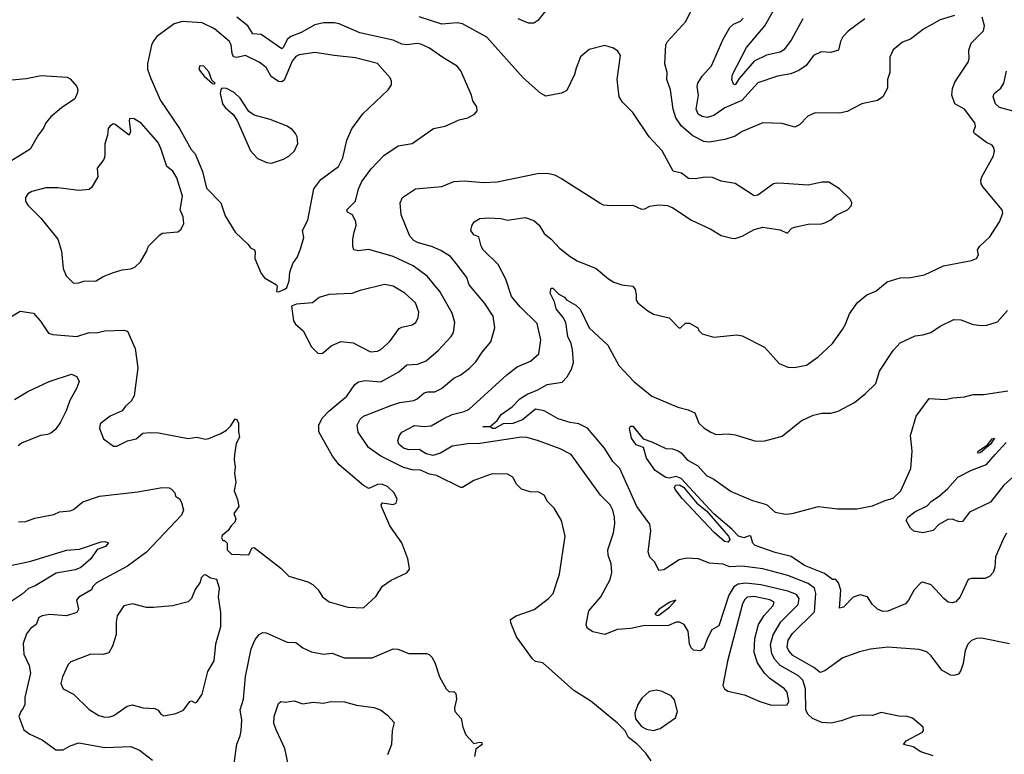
# Model space of a CAD drawing. Extents: x 1246169 to 1426871, y 660025 to 763458.
# Tile 154 of 256: x 1310415 to 1316085, y 683428 to 687660. Entities that reach past the tile are written whole.
import ezdxf

# ---------------------------------------------------------------- set-up
doc = ezdxf.new("R2010")
doc.units = 0

msp = doc.modelspace()

# ---------------------------------------------------------------- linework, layer by layer
at = {"layer": '0CON20XD'}
for points in [[(1314924.5, 687665), (1314857.6, 687542.4), (1314815, 687487.1), (1314795, 687473.3), (1314715, 687455.8), (1314645, 687420.5), (1314558.5, 687321.5), (1314535, 687284.5), (1314525, 687288), (1314515.4, 687315), (1314519.3, 687345), (1314599.7, 687500.3), (1314705.3, 687625), (1314795, 687782.9)], [(1313445, 687713.8), (1313398, 687655), (1313375, 687640.6), (1313345, 687640.8), (1313285.6, 687665.6)], [(1315797.5, 687685), (1315715, 687658.8), (1315620, 687605), (1315545, 687548.1), (1315499.1, 687530.9), (1315444.3, 687485.7), (1315425.7, 687445), (1315425.8, 687355.8), (1315412.2, 687315), (1315412.9, 687265), (1315385, 687216.2), (1315355, 687194), (1315265, 687175.7), (1315179.3, 687130.7), (1315135, 687120.6), (1314995, 687122.5), (1314953.8, 687105), (1314905, 687053.8), (1314879.5, 687040.5), (1314805, 687062.9), (1314695, 687065.8), (1314575, 687015.8), (1314535, 686988.6), (1314475, 686970), (1314385, 686954.6), (1314355, 686958.7), (1314291.3, 686991.3), (1314226, 687046), (1314192.5, 687095), (1314177.3, 687145), (1314163.3, 687255), (1314141.9, 687315), (1314144.4, 687355), (1314130.6, 687405), (1314136, 687515), (1314146.2, 687535), (1314250.7, 687649.3), (1314288, 687725)], [(1311905, 686092), (1311942.7, 686107.3), (1311952.7, 686117.3), (1311967.5, 686155), (1311971.2, 686205), (1311988, 686255), (1312015.6, 686294.4), (1312034.2, 686345), (1312051.4, 686405), (1312044, 686445), (1312074.2, 686505), (1312108.1, 686685), (1312149.8, 686740.2), (1312250, 686815), (1312275, 686863.8), (1312298.8, 686965), (1312328.4, 687031.6), (1312391.8, 687118.2), (1312536.2, 687255), (1312556.2, 687285), (1312556.7, 687305), (1312548.8, 687325), (1312475, 687408), (1312348.9, 687441.1), (1312225, 687452.9), (1312115, 687471.5), (1312025, 687457.7), (1312005, 687447.5), (1311985, 687421.5), (1311938.1, 687311.9), (1311925, 687302.9), (1311905, 687303.4), (1311862.4, 687332.4), (1311833.9, 687385), (1311795, 687415.4), (1311715, 687454.6), (1311665, 687442.7), (1311646.4, 687446.4), (1311637.8, 687465), (1311632.9, 687515), (1311623.8, 687533.8), (1311536.7, 687606.7), (1311465, 687641.1), (1311351.2, 687648.8), (1311304.2, 687635.8), (1311205, 687562.5), (1311185, 687538.8), (1311174.2, 687514.2), (1311150.5, 687405), (1311151.5, 687375), (1311169.7, 687320.3), (1311225.7, 687195), (1311335, 687033.3), (1311402.7, 686912.7), (1311425, 686886.7), (1311467.5, 686785), (1311490.3, 686690.3), (1311572.5, 686605), (1311599.1, 686529.1), (1311655, 686436.2), (1311730, 686365), (1311743.3, 686345), (1311766.7, 686335), (1311771.7, 686321.7), (1311770, 686285), (1311805, 686197.5), (1311825, 686173.3), (1311893, 686133), (1311897.5, 686125), (1311893.3, 686095), (1311905, 686092)], [(1312395, 684272.5), (1312465, 684337.1), (1312505, 684396), (1312555, 684431.2), (1312645, 684472.5), (1312658.8, 684495), (1312658.3, 684511.7), (1312649.2, 684555), (1312615.4, 684645.4), (1312545.7, 684745), (1312498, 684855), (1312496.7, 684865), (1312505, 684877.5), (1312565, 684867.5), (1312583.8, 684875), (1312587.9, 684897.9), (1312570.8, 684935), (1312535, 684968.1), (1312502.5, 684985), (1312475, 684982.9), (1312425, 684958.8), (1312395.8, 684975.8), (1312254.2, 685095), (1312215.8, 685145.8), (1312138.1, 685285), (1312137.5, 685325), (1312157.1, 685365), (1312195, 685405.6), (1312298.3, 685491.7), (1312345, 685558.8), (1312366.4, 685573.6), (1312405, 685581.8), (1312495, 685574.6), (1312598.8, 685631.2), (1312645, 685672.1), (1312705, 685675.4), (1312755, 685695.6), (1312825.6, 685755), (1312900.6, 685835), (1312912.8, 685857.2), (1312920, 685915), (1312905, 685970), (1312833.8, 686095), (1312762.4, 686182.4), (1312681.8, 686241.8), (1312566, 686295), (1312425.4, 686335.4), (1312365, 686328.9), (1312340, 686335), (1312332.9, 686352.9), (1312332.9, 686395), (1312341.9, 686435), (1312352.9, 686475), (1312350.8, 686495), (1312331.9, 686535), (1312301.9, 686551.9), (1312298.5, 686565), (1312348.5, 686615), (1312365.4, 686685), (1312385, 686728.6), (1312439.1, 686800.9), (1312511.5, 686878.5), (1312595, 686934.2), (1312675, 686945.8), (1312797.6, 687032.4), (1312865, 687045.7), (1312945, 687082.5), (1312995.8, 687094.2), (1313034.1, 687115.9), (1313048.8, 687135), (1313047.7, 687157.7), (1313025, 687192.5), (1313017.5, 687225), (1312954.6, 687364.6), (1312935, 687392.9), (1312851.7, 687441.7), (1312775, 687496.9), (1312725, 687519.6), (1312703.1, 687523.1), (1312645, 687515.4), (1312615, 687519.6), (1312565, 687541.8), (1312374.4, 687584.4), (1312255, 687635.4), (1312225, 687641.1), (1312165, 687642.3), (1312115, 687630.8), (1312035, 687586.4), (1311976.6, 687563.4), (1311955, 687545.4), (1311935, 687501.1), (1311925, 687491.9), (1311805, 687574.6), (1311758.3, 687578.3), (1311728.2, 687625), (1311665.3, 687675)], [(1314050.7, 683390.7), (1314020, 683435), (1313968.3, 683488.3), (1313921.2, 683525), (1313902.3, 683562.3), (1313857, 683607), (1313704.3, 683734.3), (1313605.5, 683795.5), (1313426.7, 683955), (1313385, 683963.3), (1313368.3, 683978.3), (1313276.2, 684105), (1313242.5, 684185), (1313241.2, 684205), (1313273.4, 684226.6), (1313377.4, 684262.6), (1313460, 684325), (1313487.1, 684355), (1313523.1, 684465), (1313555.5, 684685), (1313535.4, 684775.4), (1313492.5, 684845), (1313454, 684885), (1313435, 684920.8), (1313405, 684937.5), (1313355, 684940), (1313305, 684956), (1313276.2, 684985), (1313254.2, 685025), (1313225, 685042.5), (1313135, 685044.4), (1313030, 685005), (1312965.5, 684964.5), (1312955, 684964.3), (1312815, 685033.5), (1312775, 685040.9), (1312723.9, 685063.9), (1312676.2, 685066.2), (1312625, 685080.6), (1312494.6, 685144.6), (1312424.5, 685195), (1312365, 685283.8), (1312358.9, 685325), (1312375, 685359.2), (1312395, 685375.5), (1312552.7, 685437.3), (1312605, 685455.3), (1312685, 685466.1), (1312704.7, 685475.3), (1312745, 685509.4), (1312765, 685515.5), (1312805, 685515.6), (1312844.6, 685535.4), (1312915.5, 685594.5), (1312955, 685614.3), (1313005, 685652.9), (1313040.9, 685689.1), (1313077.8, 685745), (1313128.1, 685805), (1313150.6, 685885), (1313141.7, 685951.7), (1313093.1, 686025), (1313003.3, 686133.3), (1312989.2, 686175), (1312928, 686255), (1312895, 686295.6), (1312840.5, 686330.5), (1312792.4, 686352.4), (1312705, 686376.5), (1312685, 686388.1), (1312662.4, 686412.4), (1312611.4, 686535), (1312606.7, 686605), (1312620, 686635), (1312695, 686685.6), (1312845, 686699.4), (1312915, 686727.1), (1312975, 686731.1), (1313085, 686721.9), (1313165, 686726), (1313396.8, 686773.2), (1313455, 686775.7), (1313495, 686767.1), (1313535.5, 686745.5), (1313761.2, 686601.2), (1313775, 686594), (1313825, 686589.4), (1313945, 686591.2), (1313995, 686568.8), (1314015, 686570), (1314044.3, 686585.7), (1314093.6, 686593.6), (1314145, 686590), (1314176.1, 686576.1), (1314284.3, 686504.3), (1314395, 686453.3), (1314455, 686416.7), (1314515, 686401.2), (1314535, 686400), (1314575, 686412), (1314645, 686452), (1314695, 686463.8), (1314795, 686450), (1314835, 686430), (1314861.7, 686458.3), (1314883.6, 686466.4), (1314955, 686482.5), (1315033, 686483), (1315050.7, 686489.3), (1315085, 686506.7), (1315115.9, 686534.1), (1315182.5, 686565), (1315205, 686590), (1315207.5, 686605), (1315196.4, 686626.4), (1315136.7, 686685), (1315075, 686723.3), (1315036.4, 686723.6), (1314955, 686706), (1314815, 686716), (1314775, 686718.8), (1314755, 686713.8), (1314665, 686648.8), (1314645, 686646.2), (1314535.7, 686715.7), (1314455, 686729.2), (1314405, 686750.8), (1314363, 686753), (1314305, 686742.5), (1314265.8, 686745.8), (1314225.6, 686775.6), (1314178.1, 686788.1), (1314113.8, 686903.8), (1314039.4, 686985), (1313945, 687126), (1313885.8, 687185.8), (1313868, 687215), (1313855.7, 687315), (1313873.9, 687453.9), (1313859.5, 687479.5), (1313835, 687496.7), (1313785, 687511.2), (1313695, 687488), (1313643.8, 687446.2), (1313619.8, 687380.2), (1313609.4, 687345), (1313565, 687252), (1313535, 687236), (1313445, 687219.2), (1313415, 687236), (1313315, 687324.3), (1313105, 687560), (1312965, 687637.1), (1312935, 687641.4), (1312845, 687633.5), (1312715, 687676.5)], [(1315675, 683420), (1315605, 683442.5), (1315560.5, 683470.5), (1315503.6, 683483.6), (1315518.8, 683505), (1315613.8, 683555), (1315620, 683565), (1315616.7, 683585), (1315555.9, 683635.9), (1315525, 683646.2), (1315477, 683647), (1315375, 683669.2), (1315325, 683651.2), (1315265.9, 683654.1), (1315215.9, 683645.9), (1315145, 683620.6), (1315087.3, 683607.3), (1315035, 683611.1), (1314981.2, 683635), (1314955, 683658.1), (1314942.8, 683682.8), (1314940, 683805), (1314925, 683854.5), (1314899.2, 683879.2), (1314795, 683940), (1314763.5, 683973.5), (1314746.7, 684006.7), (1314738.8, 684061.2), (1314753.8, 684116.2), (1314798.6, 684191.4), (1314898.6, 684291.4), (1314903.7, 684325), (1314888.7, 684348.7), (1314837.6, 684367.6), (1314683.8, 684403.8), (1314596.2, 684413.8), (1314551.8, 684408.2), (1314527.4, 684392.6), (1314499.2, 684345), (1314441.1, 684168.9), (1314401.2, 684145), (1314375, 684097.1), (1314355, 684038.9), (1314335, 684023.6), (1314295, 684028.6), (1314281.2, 684041.2), (1314272, 684065), (1314265, 684136.7), (1314241.2, 684175), (1314215, 684189.2), (1314195, 684190), (1314150.6, 684169.4), (1314005, 684167.9), (1313935, 684152.7), (1313855, 684146.2), (1313785, 684118.8), (1313715, 684134), (1313683.3, 684155), (1313676.7, 684175), (1313692.9, 684255), (1313762, 684335), (1313815.6, 684435), (1313825.6, 684475), (1313820.6, 684525), (1313804.4, 684575), (1313801.9, 684605), (1313834.2, 684704.2), (1313841.9, 684755), (1313840.5, 684795), (1313830.5, 684835), (1313815, 684864.2), (1313760.2, 684920.2), (1313590, 685155), (1313526.9, 685186.9), (1313396.4, 685236.4), (1313335, 685253.1), (1313305, 685254.6), (1313065, 685218.5), (1312995, 685216.5), (1312905, 685203.5), (1312838.1, 685161.9), (1312795, 685150.2), (1312755, 685158.9), (1312715, 685184.5), (1312655, 685182), (1312625, 685191.3), (1312597.8, 685215), (1312592.9, 685235), (1312601.4, 685265), (1312615.5, 685284.5), (1312688.5, 685321.5), (1312745, 685316.5), (1312785, 685320.9), (1312857.4, 685362.6), (1312905, 685384.6), (1312975, 685402.5), (1313003.8, 685416.2), (1313220.6, 685615), (1313280.6, 685659.4), (1313357, 685693), (1313404.4, 685735), (1313416.2, 685815), (1313395, 685910), (1313296.2, 686005), (1313247.9, 686065), (1313214.5, 686165), (1313170.4, 686250.4), (1313084.4, 686335), (1313072.5, 686355), (1313059.3, 686409.3), (1313030.7, 686420.7), (1313012.5, 686445), (1313018.3, 686471.7), (1313032.5, 686495), (1313065, 686513.8), (1313115, 686519.4), (1313185, 686514.2), (1313225, 686504.4), (1313325, 686520.8), (1313375, 686504), (1313405.5, 686475.5), (1313435, 686428), (1313476, 686395), (1313523.6, 686343.6), (1313584, 686295), (1313625, 686271.4), (1313735, 686226.9), (1313805, 686166.2), (1313837, 686147), (1313881.7, 686131.7), (1313945.7, 686125.7), (1313959.2, 686105), (1313965.7, 686075), (1313964.2, 686045), (1313975, 686028.8), (1314032.4, 685982.4), (1314065, 685964.2), (1314155, 685943.3), (1314210, 685885), (1314220, 685885), (1314248.3, 685911.7), (1314271.7, 685911.7), (1314320, 685885), (1314325, 685870), (1314345, 685850), (1314411.7, 685831.7), (1314545, 685844.3), (1314575, 685838.6), (1314703.6, 685773.6), (1314756.7, 685716.7), (1314789.3, 685679.3), (1314838.3, 685658.3), (1314875, 685656.2), (1314945, 685670), (1315012.3, 685717.7), (1315095.6, 685794.4), (1315154, 685875), (1315171.2, 685905), (1315192.5, 685965), (1315239.4, 686030.6), (1315294, 686075), (1315345, 686095.8), (1315410.2, 686149.8), (1315485, 686172.9), (1315545, 686175.6), (1315625, 686190.9), (1315735, 686241.5), (1315895, 686272.8), (1315924.4, 686285), (1315936.2, 686306.2), (1315930, 686335), (1315943.8, 686355), (1316001.7, 686408.3), (1316058, 686495), (1316076.7, 686545), (1316072.5, 686565), (1315962.5, 686695), (1315952.5, 686715), (1315950, 686735), (1315956, 686755), (1316022.5, 686875), (1316028, 686905), (1316023.3, 686925), (1316015, 686936.7), (1315982.7, 686952.7), (1315912.5, 687005), (1315907.1, 687015), (1315918.6, 687045), (1315914.2, 687065), (1315855.6, 687145), (1315800.6, 687175), (1315781.8, 687225), (1315786.2, 687263.8), (1315799.4, 687300.6), (1315877.1, 687415), (1315882.9, 687435), (1315881.4, 687485), (1315894.5, 687525.5), (1315965, 687596.7), (1315971.1, 687625), (1315958, 687675)], [(1315280.8, 687665), (1315185, 687594), (1315155, 687561.2), (1315142, 687535), (1315130, 687485), (1315085, 687471.4), (1315030, 687475), (1314986.1, 687453.9), (1314944.7, 687395.3), (1314902.1, 687367.9), (1314855, 687347.7), (1314778.8, 687335), (1314665, 687295.5), (1314572.9, 687195), (1314475, 687151.8), (1314412.1, 687107.9), (1314373.4, 687096.6), (1314345, 687101.5), (1314322.9, 687115), (1314310, 687145), (1314323.9, 687225), (1314316.7, 687275), (1314320.4, 687295), (1314345, 687334.4), (1314398.9, 687395), (1314465, 687548), (1314504.1, 687615.9), (1314525, 687634.4), (1314565, 687651.1), (1314581.7, 687668.3)], [(1311535, 687290), (1311540, 687295), (1311521.7, 687311.7), (1311505, 687360), (1311475, 687392.5), (1311452.5, 687395), (1311446.7, 687375), (1311455, 687362.5), (1311477.5, 687335), (1311525, 687292.5), (1311535, 687290)], [(1316200, 687115), (1316057.5, 687155), (1316034.5, 687175), (1316020.6, 687215), (1316026.2, 687235), (1316065, 687266), (1316081.5, 687295), (1316096.7, 687363.3)], [(1310205, 687299.1), (1310452.1, 687322.1), (1310537.9, 687337.9), (1310688.3, 687328.3), (1310705, 687320), (1310744.2, 687274.2), (1310749.2, 687255), (1310745.7, 687234.3), (1310732.5, 687205), (1310655, 687151.5), (1310595, 687100), (1310565.7, 687065), (1310552.9, 687035), (1310521.9, 686995), (1310476, 686915), (1310365, 686845.7)], [(1311865, 686834), (1311935, 686855.8), (1311965, 686874.2), (1311997.5, 686905), (1312015.9, 686945.9), (1312012.5, 686985), (1312004, 687005), (1311986.2, 687025), (1311955, 687045.7), (1311857.5, 687085), (1311765, 687110), (1311735, 687131.2), (1311685, 687207.5), (1311650.3, 687240.3), (1311605, 687263.8), (1311580, 687265), (1311573, 687257), (1311570, 687235), (1311583.8, 687175), (1311598, 687155), (1311644.4, 687114.4), (1311668.3, 687078.3), (1311744.3, 686904.3), (1311785, 686860), (1311837.7, 686837.7), (1311865, 686834)], [(1310725, 686141.4), (1310755, 686143.8), (1310785, 686153.8), (1310855, 686156), (1310895, 686180), (1310955, 686203.3), (1311005, 686218), (1311055.7, 686224.3), (1311077.5, 686235), (1311111.2, 686265), (1311145.9, 686324.1), (1311156.2, 686355), (1311220.5, 686419.5), (1311235, 686430), (1311325, 686437.5), (1311345, 686452.5), (1311360, 686485), (1311356.2, 686525), (1311339.2, 686565), (1311352.5, 686642.5), (1311319.1, 686749.1), (1311297.1, 686787.1), (1311263.3, 686815), (1311228.7, 686918.7), (1311211.7, 686951.7), (1311115, 687064.2), (1311075, 687088.6), (1311048.3, 687091.7), (1311044.5, 687075.5), (1311052.2, 687015), (1311045, 686994), (1310965, 687056), (1310955, 687060), (1310935, 687046.7), (1310923.6, 687033.6), (1310920, 686995), (1310906, 686945), (1310906.2, 686875), (1310898.8, 686855), (1310862, 686805), (1310865.7, 686754.3), (1310830, 686695), (1310815, 686681.2), (1310755, 686675.7), (1310635, 686690.6), (1310565, 686690.6), (1310485, 686670.8), (1310462.8, 686657.2), (1310448.9, 686635), (1310448.6, 686615), (1310461.7, 686591.7), (1310537.1, 686517.1), (1310634, 686395), (1310655.9, 686325.9), (1310665.8, 686225.8), (1310682, 686185), (1310725, 686141.4)], [(1312155, 685736), (1312165, 685742), (1312209.3, 685780.7), (1312265, 685805.6), (1312335, 685798.6), (1312435, 685745.7), (1312475, 685750), (1312495, 685760), (1312545, 685804.3), (1312599.7, 685880.3), (1312615, 685889.2), (1312675, 685902.5), (1312696, 685915), (1312710, 685945), (1312713.1, 685975), (1312695, 686028), (1312633.8, 686085), (1312565, 686124.4), (1312515, 686134.4), (1312375, 686100), (1312327.4, 686082.6), (1312195, 686077.1), (1312140.3, 686059.7), (1312101.7, 686028.3), (1312009.3, 686020.7), (1311980.7, 686009.3), (1311992.5, 685925), (1312002.5, 685905), (1312048.3, 685868.3), (1312096, 685775), (1312131.7, 685738.3), (1312155, 685736)], [(1316115, 684063.8), (1315953.9, 684096.1), (1315925, 684096), (1315895, 684083.3), (1315875, 684062.5), (1315858.8, 684025), (1315848.3, 683951.7), (1315835, 683910), (1315820.7, 683889.3), (1315795, 683881.2), (1315775, 683883.8), (1315725, 683913.3), (1315663.8, 683995), (1315638.3, 684018.3), (1315595, 684031.2), (1315415, 684045.7), (1315315, 684034), (1315251.2, 684018.8), (1315155, 683984), (1315051.7, 683908.3), (1315025, 683898.6), (1314988.5, 683928.5), (1314867.6, 683997.6), (1314843.2, 684023.2), (1314834.2, 684045), (1314840.8, 684085), (1314865, 684124.6), (1314992.1, 684247.9), (1314998.9, 684355), (1314991.1, 684385), (1314955, 684412.8), (1314838.3, 684458.3), (1314695, 684495.7), (1314575, 684512.7), (1314505, 684508.1), (1314465, 684523.5), (1314385, 684530), (1314324.4, 684554.4), (1314255, 684558.6), (1314211.7, 684548.3), (1314125, 684490.8), (1314095, 684487.5), (1314072.5, 684535), (1314044.6, 684564.6), (1314033.5, 684595), (1314050, 684715), (1314044.4, 684754.4), (1313968.7, 684855), (1313870.4, 685075), (1313830, 685115), (1313782.2, 685192.2), (1313685, 685307.3), (1313635, 685331.5), (1313585, 685339.6), (1313515, 685361.1), (1313435, 685407.3), (1313385, 685415.8), (1313311.1, 685355), (1313255, 685334), (1313198.3, 685331.7), (1313152, 685305), (1313138, 685305), (1313125, 685314.4), (1313081.2, 685315), (1313125, 685316.2), (1313165, 685351.2), (1313188, 685385), (1313250.2, 685429.8), (1313295, 685476.5), (1313340.8, 685505), (1313394, 685525), (1313452.1, 685557.9), (1313539.1, 685570.9), (1313568, 685602), (1313592.6, 685647.4), (1313603.5, 685685), (1313598.5, 685758.5), (1313590, 685795), (1313571.4, 685835), (1313560, 685915), (1313545.2, 685945.2), (1313503.8, 685995), (1313495, 686033.8), (1313470.5, 686085), (1313475, 686112.5), (1313485, 686114.2), (1313519.2, 686079.2), (1313551.7, 686061.7), (1313563.3, 686046.7), (1313616.7, 686015), (1313641.7, 685991.7), (1313694.4, 685885), (1313802.5, 685785), (1313865, 685668), (1313951.2, 685575), (1314055, 685490.8), (1314205, 685427.5), (1314265, 685412), (1314303.3, 685395), (1314325, 685336), (1314355, 685308), (1314395, 685283.8), (1314425, 685270), (1314495, 685273.3), (1314535, 685268), (1314655, 685232.5), (1314705, 685233.8), (1314805, 685260), (1314915, 685350), (1314985, 685381.2), (1315033.6, 685393.6), (1315085, 685394), (1315127.8, 685405), (1315221.6, 685455), (1315284, 685505), (1315344.4, 685565), (1315365.7, 685635), (1315445.8, 685755), (1315485, 685798), (1315571.7, 685838.3), (1315616.4, 685843.6), (1315661.7, 685858.3), (1315716.2, 685895), (1315795, 685932.5), (1315835, 685930.8), (1315905, 685904.2), (1315955, 685897.5), (1315985, 685900), (1316045, 685918.8), (1316104.2, 685985)], [(1310365, 685948.8), (1310418.3, 685981.7), (1310495, 685968.8), (1310535, 685924), (1310580, 685855), (1310605, 685845.8), (1310745, 685834.4), (1310815, 685857.5), (1310855, 685855.7), (1310905, 685868.1), (1311015, 685870.8), (1311035, 685866.2), (1311080, 685765), (1311095.6, 685655), (1311075, 685492.5), (1311057.3, 685462.7), (1311025, 685433.8), (1311005, 685406), (1310936.7, 685375), (1310878.3, 685331.7), (1310874.4, 685304.4), (1310898, 685245), (1310955, 685202.5), (1310975, 685204), (1311035.6, 685234.4), (1311085, 685246), (1311125, 685277.5), (1311165, 685282), (1311215, 685280), (1311385, 685248), (1311435, 685254.2), (1311485, 685244.2), (1311505, 685248), (1311573.6, 685276.4), (1311605, 685296.2), (1311630.5, 685319.5), (1311655, 685360), (1311666.2, 685356.2), (1311675.6, 685335.6), (1311674.2, 685285), (1311680, 685255), (1311662, 685218), (1311651.1, 685155), (1311649.2, 685125), (1311656.2, 685085), (1311651.9, 685045), (1311660.6, 684995), (1311649.2, 684945), (1311668.8, 684895), (1311676.7, 684855), (1311647.5, 684815), (1311660, 684785), (1311653.3, 684765), (1311633.3, 684745), (1311615, 684717.5), (1311581.7, 684688.3), (1311577.5, 684675), (1311585, 684660), (1311595, 684660), (1311610, 684645), (1311610, 684605), (1311635, 684580), (1311735, 684577.5), (1311752.5, 684615), (1311765, 684618.8), (1311919.5, 684499.5), (1311965, 684453.8), (1312075, 684420.8), (1312105, 684404), (1312134, 684375), (1312158.8, 684335), (1312196.6, 684306.6), (1312305, 684275.6), (1312395, 684272.5)], [(1310385, 685471.4), (1310462.8, 685517.2), (1310585, 685575.4), (1310712.8, 685617.2), (1310744.5, 685604.5), (1310757.5, 685575), (1310742.2, 685535), (1310703.5, 685466.5), (1310682.6, 685407.4), (1310649.2, 685340.8), (1310620.8, 685299.2), (1310595, 685278), (1310575, 685269.4), (1310535, 685264.5), (1310425, 685219.5), (1310406.9, 685205)], [(1316097.9, 684702.1), (1316081.4, 684675), (1316034.4, 684565), (1316030, 684505), (1316020, 684475), (1316001.2, 684455), (1315975, 684441.4), (1315895, 684441.2), (1315877.5, 684435), (1315830.8, 684335), (1315805, 684306), (1315785, 684301.4), (1315762.5, 684305), (1315736.2, 684325), (1315663.3, 684405), (1315615, 684418.8), (1315603.3, 684415), (1315566.7, 684375), (1315534, 684315), (1315516, 684295), (1315415, 684253.2), (1315385, 684250.9), (1315355, 684264.4), (1315323.6, 684293.6), (1315296.2, 684335), (1315255, 684347.1), (1315215, 684334), (1315158.8, 684275), (1315135, 684270), (1315142.8, 684372.8), (1315130.5, 684415), (1315115, 684435.8), (1315095, 684435.8), (1315049.4, 684469.4), (1314935, 684516.2), (1314857.8, 684567.8), (1314765, 684589.7), (1314650.6, 684630.6), (1314636.4, 684645), (1314624.5, 684684.5), (1314615, 684687.5), (1314585.3, 684674.7), (1314554.4, 684685), (1314515.9, 684725.9), (1314412.7, 684812.7), (1314225, 685017.7), (1314195, 685029.1), (1314155, 685018.9), (1314135, 685022.1), (1314075, 685063.6), (1314025, 685133.8), (1314007.5, 685195), (1313965, 685210.6), (1313938.3, 685248.3), (1313926.4, 685305), (1313931.8, 685318.2), (1313945, 685318.2), (1314005.1, 685245.1), (1314055, 685228), (1314135, 685188.8), (1314175, 685188.6), (1314206.1, 685176.1), (1314225, 685163.8), (1314259.2, 685125), (1314320.2, 685090.2), (1314369.1, 685035), (1314412.7, 685012.7), (1314512.8, 684942.8), (1314635, 684889.2), (1314715, 684867.8), (1314765, 684823.6), (1314825, 684811.1), (1314863.8, 684815), (1315015, 684855.5), (1315125, 684841.2), (1315235, 684841.8), (1315325, 684858.9), (1315399.4, 684890.6), (1315445, 684902.7), (1315488.8, 684945), (1315546, 685075), (1315554.2, 685175), (1315543.8, 685265), (1315576.7, 685375), (1315652.3, 685477.7), (1315745, 685472.9), (1315788.8, 685481.2), (1315855, 685487.5), (1315905, 685501.2), (1315965, 685500.8), (1316105, 685521.2)], [(1316214.9, 685095.1), (1316081.3, 684978.7), (1316005, 684880.8), (1315885, 684822.5), (1315845, 684770), (1315825, 684766.7), (1315785, 684781.9), (1315759.4, 684780.6), (1315707.5, 684752.5), (1315675, 684717.5), (1315615, 684704), (1315563.6, 684713.6), (1315545, 684730), (1315520, 684775), (1315528.8, 684795), (1315568.8, 684825), (1315640, 684860), (1315664.2, 684885), (1315712.3, 684917.7), (1315760.6, 684959.4), (1315816.9, 685025), (1315895.7, 685065), (1315982.9, 685097.1), (1316033.1, 685155), (1316095, 685224.7)], [(1315932, 685162), (1315934.6, 685175), (1315988.8, 685211.2), (1316015, 685245.4), (1316028.5, 685248.5), (1316005, 685214.5), (1315945, 685164), (1315932, 685162)], [(1314495, 684650.7), (1314473.7, 684653.7), (1314415, 684706.7), (1314230.7, 684900.7), (1314191, 684951), (1314186.6, 684965), (1314192.2, 684977.8), (1314215, 684981.1), (1314236.6, 684966.6), (1314313.8, 684873.8), (1314369.9, 684829.9), (1314496.2, 684685), (1314504.6, 684665), (1314495, 684650.7)], [(1310408.7, 684768.7), (1310445, 684768.1), (1310501.3, 684788.7), (1310611.4, 684808.6), (1310645, 684825.7), (1310705, 684831.2), (1310725, 684838.8), (1310778.3, 684881.7), (1310875, 684915.5), (1311095, 684940), (1311235, 684965.6), (1311275, 684963.8), (1311290, 684955), (1311307.5, 684935), (1311312.5, 684915), (1311335, 684900), (1311347.7, 684877.7), (1311358.6, 684835), (1311346.7, 684805), (1311145, 684591.9), (1311035, 684511.9), (1310857.1, 684415), (1310836, 684395), (1310829.2, 684375), (1310755, 684333.3), (1310742.2, 684315), (1310754.4, 684265), (1310744, 684245), (1310685, 684225.4), (1310587.1, 684232.9), (1310544.4, 684225.6), (1310524.4, 684215.6), (1310510, 684175), (1310478.2, 684151.8), (1310455, 684122.5), (1310435.7, 684065.7), (1310438.1, 684005), (1310469.8, 683939.8), (1310477.7, 683895), (1310444.4, 683755), (1310444.4, 683715), (1310435.4, 683694.6), (1310420.8, 683675), (1310410, 683645), (1310439.5, 683569.5), (1310474.3, 683544.3), (1310545, 683511.2), (1310623.7, 683453.7), (1310666.3, 683453.7), (1310705, 683476.7), (1310755.5, 683494.5), (1310905, 683466.2), (1311055, 683473.8), (1311105, 683452), (1311180, 683395)], [(1310335, 684509.2), (1310479, 684541), (1310685, 684603.3), (1310760.4, 684609.6), (1310885, 684651.8), (1310905, 684654.3), (1310925.7, 684645.7), (1310909.2, 684625), (1310862, 684608), (1310824, 684555), (1310768, 684505), (1310735, 684490.4), (1310625, 684471.3), (1310505, 684399.4), (1310465, 684384), (1310429.1, 684350.9), (1310360.5, 684305)], [(1310905, 683642), (1310935, 683642.9), (1310957.8, 683652.2), (1311034.2, 683705.8), (1311065, 683713.8), (1311125, 683695.7), (1311192.3, 683692.3), (1311211.7, 683681.7), (1311228.3, 683658.3), (1311245, 683648.8), (1311315, 683662.2), (1311357.8, 683682.2), (1311395, 683731.2), (1311405, 683736.7), (1311425, 683723.8), (1311435, 683728.8), (1311465.7, 683775), (1311499.4, 683905), (1311535, 683966.7), (1311544.5, 684065), (1311572.9, 684165), (1311572.9, 684245), (1311560, 684335), (1311566.2, 684385), (1311550, 684435), (1311513, 684443), (1311485, 684462.5), (1311475, 684460), (1311460, 684445), (1311455, 684420), (1311425, 684376.7), (1311404.3, 684325), (1311385, 684307.1), (1311295, 684283.5), (1311185, 684273.6), (1311145, 684273.5), (1311065, 684295.4), (1311015, 684283.5), (1310976.7, 684225), (1310970.9, 684190.9), (1310971.2, 684118.8), (1310948.8, 684051.2), (1310927.7, 684012.3), (1310895, 684002), (1310825, 684004.3), (1310708.8, 683961.2), (1310694.5, 683945.5), (1310660.8, 683875), (1310652.2, 683835), (1310665, 683804.3), (1310725, 683774), (1310815, 683686.7), (1310871.7, 683651.7), (1310905, 683642)], [(1314085, 684227.1), (1314095, 684230), (1314156.9, 684275), (1314192.5, 684315), (1314158.1, 684305), (1314096.5, 684265), (1314073.3, 684235), (1314085, 684227.1)], [(1314745, 683711.1), (1314835, 683713.6), (1314844.2, 683735), (1314835, 683785.4), (1314818.2, 683805), (1314735, 683864.7), (1314703.5, 683895), (1314664.1, 683954.1), (1314645.2, 684015), (1314647.7, 684095), (1314669.6, 684175), (1314702, 684228), (1314753.3, 684285), (1314758.8, 684305), (1314735, 684318.7), (1314643.9, 684336.1), (1314605, 684332.6), (1314590, 684320), (1314577, 684295), (1314490.2, 683965), (1314464.2, 683825), (1314474.4, 683804.4), (1314492.4, 683792.4), (1314589.6, 683769.6), (1314676.9, 683733.1), (1314745, 683711.1)], [(1311638.1, 683295), (1311664.5, 683485.5), (1311685.5, 683534.5), (1311691.1, 683565), (1311694.4, 683625), (1311684.4, 683685), (1311704.4, 683745.6), (1311714.6, 683875.4), (1311748.5, 684035), (1311771, 684089), (1311795, 684118), (1311815, 684130), (1311835, 684127.1), (1311955, 684074), (1312005, 684071.2), (1312045, 684041.2), (1312095, 684018.8), (1312165, 684004.2), (1312215, 684010), (1312283.2, 683983.2), (1312445, 683982.9), (1312565, 684035.8), (1312593, 684033), (1312655, 684009.2), (1312758.3, 684008.3), (1312773.6, 684003.6), (1312788.3, 683988.3), (1312805.9, 683955.9), (1312833.3, 683875), (1312871.2, 683805), (1312888.3, 683788.3), (1312915, 683788.8), (1312927.3, 683777.3), (1312930.8, 683745), (1312918.6, 683695), (1312920, 683675), (1312956.5, 683635), (1312966.2, 683585), (1312985, 683540), (1313030.5, 683490.5), (1313065, 683498.8), (1313076.7, 683495), (1313077.5, 683485), (1313042.6, 683457.4), (1313034.5, 683415)], [(1314065, 683564.2), (1314104.1, 683575.9), (1314191.7, 683638.3), (1314203.3, 683675), (1314185, 683742.5), (1314166.2, 683765), (1314115, 683790), (1314082.3, 683797.7), (1314040.3, 683789.7), (1313997.9, 683752.1), (1313974.3, 683715), (1313958, 683665), (1313961.9, 683631.9), (1313995, 683588.8), (1314025, 683572.5), (1314065, 683564.2)], [(1311968.5, 683335), (1311941.7, 683461.7), (1311893.3, 683565), (1311878.6, 683605), (1311880, 683645), (1311905, 683720), (1311918.3, 683731.7), (1311945, 683727.5), (1311995, 683735.8), (1312045, 683719.5), (1312105, 683727.5), (1312165, 683722.9), (1312207.6, 683732.4), (1312285, 683730), (1312355, 683711.8), (1312455, 683696.7), (1312493.2, 683683.2), (1312532.6, 683652.6), (1312571.2, 683611.2), (1312559.5, 683565), (1312556.5, 683485), (1312532.5, 683425)]]:
    msp.add_lwpolyline(points, dxfattribs=at)

doc.saveas('drawing.dxf')
